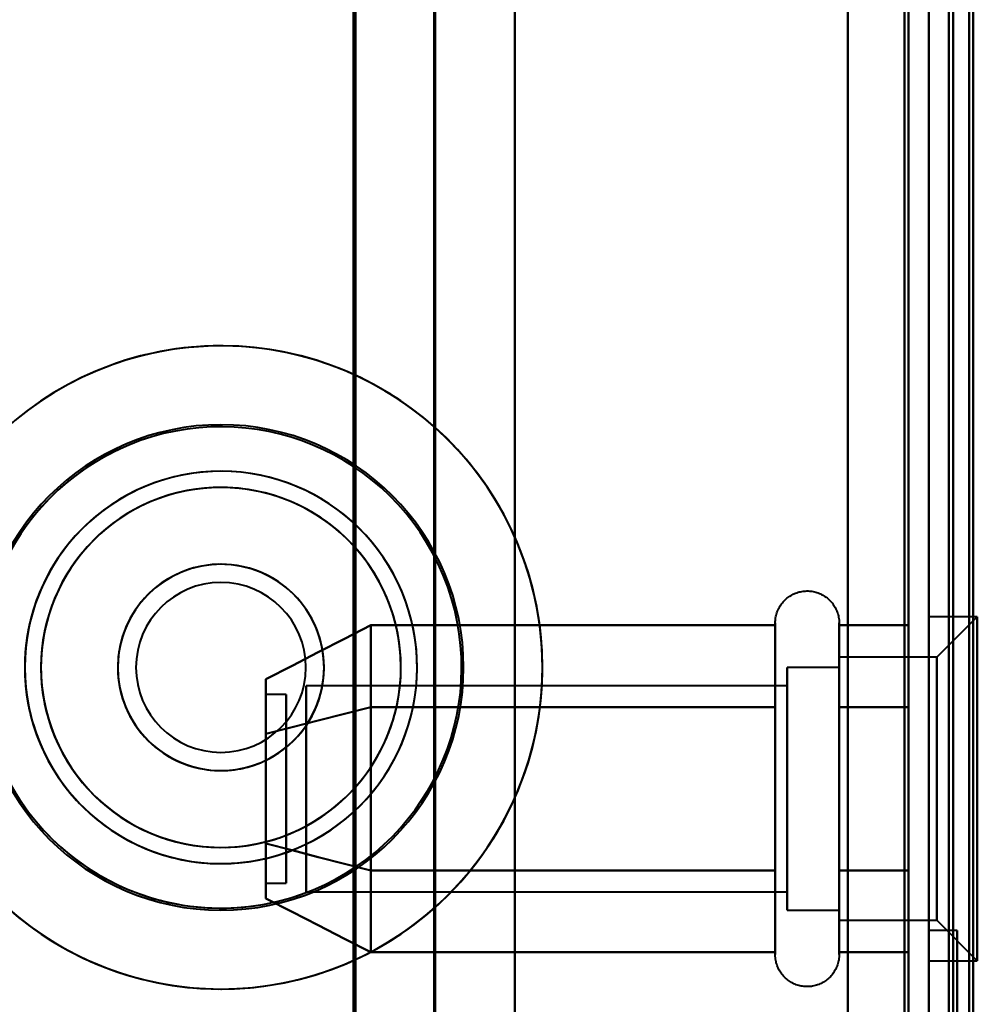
# Model space of a CAD drawing. Header units: millimetres. Extents: x -852 to 852, y -1321 to 592.
# Tile 44 of 111: x -677 to -654, y 192 to 216. Entities that reach past the tile are written whole.
import ezdxf

# ---------------------------------------------------------------- set-up
doc = ezdxf.new("R2010")
doc.units = ezdxf.units.MM
doc.layers.add('G-IMPT', color=8, linetype='Continuous', lineweight=40)

# ---------------------------------------------------------------- blocks, each defined once
blk = doc.blocks.new('NEXA 1500 CALQUES_dwg-769064-Niveau de réf_')
at = {"layer": 'G-IMPT'}
for p, q in [((-655, -383.95), (-655, 448.85)), ((-669.233, 432.95), (-669.233, -385.05)), ((-667.233, 432.95), (-667.233, -385.05)), ((-654.5, 413.85), (-654.5, -383.95)), ((-653.8, 233.7), (-655, 233.7)), ((-653.8, 233.7), (-655, 233.7)), ((-655, 227.325), (-655, 233.7)), ((-655, 227.325), (-655, 233.7)), ((-655, 233.7), (-655, 227.325)), ((-655, 233.7), (-655, 227.325)), ((-653.8, 233.7), (-654.8, 232.7)), ((-653.8, 233.7), (-654.8, 232.7)), ((-653.8, 227.325), (-653.8, 233.7)), ((-653.8, 233.7), (-653.8, 227.325)), ((-658.796, 227.4), (-658.796, 233.55)), ((-658.796, 227.4), (-658.796, 233.55)), ((-657.215, 233.55), (-657.215, 227.4)), ((-657.215, 233.55), (-657.215, 227.4)), ((-654.8, 232.7), (-657.215, 232.7)), ((-654.8, 232.7), (-657.215, 232.7)), ((-657.215, 226.635), (-657.215, 232.7)), ((-657.215, 226.635), (-657.215, 232.7)), ((-657.215, 232.7), (-657.215, 227.825)), ((-657.215, 232.7), (-657.215, 227.825)), ((-654.8, 227.825), (-654.8, 232.7)), ((-654.8, 227.825), (-654.8, 232.7)), ((-654.8, 232.7), (-654.8, 227.825)), ((-654.8, 232.7), (-654.8, 227.825)), ((-657.215, 232.45), (-658.5, 232.45)), ((-657.215, 232.45), (-658.5, 232.45)), ((-658.5, 227.95), (-658.5, 232.45)), ((-658.5, 227.95), (-658.5, 232.45)), ((-658.5, 232.45), (-658.5, 230.95)), ((-658.5, 232.45), (-658.5, 230.95)), ((-657.215, 226.852), (-657.215, 232.45)), ((-657.215, 226.852), (-657.215, 232.45)), ((-657.215, 232.45), (-657.215, 226.852)), ((-657.215, 232.45), (-657.215, 226.852)), ((-657.215, 226.2), (-657.215, 232.265)), ((-657.215, 226.2), (-657.215, 232.265)), ((-658.5, 231.998), (-670.389, 231.998)), ((-658.5, 231.998), (-670.389, 231.998)), ((-670.389, 228.176), (-670.389, 231.998)), ((-670.389, 228.176), (-670.389, 231.998)), ((-670.389, 231.998), (-670.389, 228.176)), ((-670.389, 231.998), (-670.389, 228.176)), ((-658.5, 232.048), (-658.5, 226.45)), ((-658.5, 232.048), (-658.5, 226.45)), ((-658.5, 228.176), (-658.5, 231.998)), ((-658.5, 228.176), (-658.5, 231.998)), ((-658.5, 231.998), (-658.5, 228.176)), ((-658.5, 231.998), (-658.5, 228.176)), ((-657.215, 226.45), (-657.215, 232.048)), ((-657.215, 226.45), (-657.215, 232.048)), ((-657.215, 232.048), (-657.215, 226.45)), ((-657.215, 232.048), (-657.215, 226.45)), ((-670.889, 231.78), (-671.389, 231.78)), ((-670.889, 231.78), (-671.389, 231.78)), ((-671.389, 231.78), (-671.389, 229.218)), ((-671.389, 231.78), (-671.389, 229.218)), ((-671.389, 229.218), (-671.389, 231.78)), ((-671.389, 229.218), (-671.389, 231.78)), ((-670.889, 231.78), (-670.889, 229.218)), ((-670.889, 231.78), (-670.889, 229.218)), ((-670.889, 229.218), (-670.889, 231.78)), ((-670.889, 229.218), (-670.889, 231.78)), ((-658.796, 225.899), (-658.796, 231.5)), ((-658.796, 225.899), (-658.796, 231.5)), ((-657.215, 231.5), (-657.215, 225.899)), ((-657.215, 231.5), (-657.215, 225.899)), ((-655, 225.2), (-655, 231.575)), ((-655, 225.2), (-655, 231.575)), ((-655, 231.575), (-655, 225.2)), ((-655, 231.575), (-655, 225.2)), ((-653.8, 225.2), (-653.8, 231.575)), ((-653.8, 231.575), (-653.8, 225.2)), ((-657.215, 231.075), (-657.215, 226.635)), ((-657.215, 231.075), (-657.215, 226.635)), ((-654.8, 226.2), (-654.8, 231.075)), ((-654.8, 226.2), (-654.8, 231.075)), ((-654.8, 231.075), (-654.8, 226.2)), ((-654.8, 231.075), (-654.8, 226.2)), ((-658.5, 226.45), (-658.5, 230.95)), ((-658.5, 226.45), (-658.5, 230.95)), ((-658.5, 230.95), (-658.5, 226.852)), ((-658.5, 230.95), (-658.5, 226.852)), ((-670.389, 226.902), (-670.389, 230.724)), ((-670.389, 226.902), (-670.389, 230.724)), ((-670.389, 230.724), (-670.389, 226.902)), ((-670.389, 230.724), (-670.389, 226.902)), ((-658.5, 226.902), (-658.5, 230.724)), ((-658.5, 226.902), (-658.5, 230.724)), ((-658.5, 230.724), (-658.5, 226.902)), ((-658.5, 230.724), (-658.5, 226.902)), ((-671.389, 229.682), (-671.389, 227.12)), ((-671.389, 229.682), (-671.389, 227.12)), ((-671.389, 227.12), (-671.389, 229.682)), ((-671.389, 227.12), (-671.389, 229.682)), ((-670.889, 229.682), (-670.889, 227.12)), ((-670.889, 229.682), (-670.889, 227.12)), ((-670.889, 227.12), (-670.889, 229.682)), ((-670.889, 227.12), (-670.889, 229.682)), ((-657.215, 227.825), (-657.215, 226.2)), ((-657.215, 227.825), (-657.215, 226.2)), ((-658.796, 225.35), (-658.796, 227.4)), ((-658.796, 225.35), (-658.796, 227.4)), ((-657.215, 227.4), (-657.215, 225.35)), ((-657.215, 227.4), (-657.215, 225.35)), ((-671.389, 227.12), (-670.889, 227.12)), ((-671.389, 227.12), (-670.889, 227.12)), ((-670.389, 226.902), (-658.5, 226.902)), ((-670.389, 226.902), (-658.5, 226.902)), ((-658.5, 226.45), (-657.215, 226.45)), ((-658.5, 226.45), (-657.215, 226.45)), ((-657.215, 226.2), (-654.8, 226.2)), ((-657.215, 226.2), (-654.8, 226.2)), ((-654.8, 226.2), (-653.8, 225.2)), ((-654.8, 226.2), (-653.8, 225.2)), ((-654.3, 225.95), (-655, 225.95)), ((-654.3, 225.95), (-655, 225.95)), ((-655, -161.05), (-655, 225.95)), ((-655, -161.05), (-655, 225.95)), ((-655, -161.05), (-655, 225.95)), ((-655, -161.05), (-655, 225.95)), ((-655, 225.95), (-655, -161.05)), ((-655, 225.95), (-655, -161.05)), ((-655, 225.95), (-655, -161.05)), ((-655, 225.95), (-655, -161.05)), ((-654.3, -161.05), (-654.3, 225.95)), ((-654.3, -161.05), (-654.3, 225.95)), ((-654.3, -161.05), (-654.3, 225.95)), ((-654.3, -161.05), (-654.3, 225.95)), ((-654.3, 225.95), (-654.3, -161.05)), ((-654.3, 225.95), (-654.3, -161.05)), ((-654.3, 225.95), (-654.3, -161.05)), ((-654.3, 225.95), (-654.3, -161.05)), ((-655, 225.2), (-653.8, 225.2)), ((-655, 225.2), (-653.8, 225.2))]:
    blk.add_line(p, q, dxfattribs=at)
at = {"layer": 'G-IMPT', "flags": 128}
for points in [[(-657, -383.95), (-657, -175.75), (-657, 32.45), (-657, 240.65), (-657, 448.85)], [(-657, -383.95), (-657, -175.75), (-657, 32.45), (-657, 240.65), (-657, 448.85)], [(-657, 448.85), (-657, 240.65), (-657, 32.45), (-657, -175.75), (-657, -383.95)], [(-657, 448.85), (-657, 240.65), (-657, 32.45), (-657, -175.75), (-657, -383.95)], [(-657, -383.95), (-657, -175.75), (-657, 32.45), (-657, 240.65), (-657, 448.85)], [(-657, 448.85), (-657, 240.65), (-657, 32.45), (-657, -175.75), (-657, -383.95)], [(-655.6, 448.85), (-655.6, 240.65), (-655.6, 32.45), (-655.6, -175.75), (-655.6, -383.95)], [(-655.6, -383.95), (-655.6, -175.75), (-655.6, 32.45), (-655.6, 240.65), (-655.6, 448.85)], [(-655.6, -383.95), (-655.6, -175.75), (-655.6, 32.45), (-655.6, 240.65), (-655.6, 448.85)], [(-655.6, 448.85), (-655.6, 240.65), (-655.6, 32.45), (-655.6, -175.75), (-655.6, -383.95)], [(-655.6, -383.95), (-655.6, -175.75), (-655.6, 32.45), (-655.6, 240.65), (-655.6, 448.85)], [(-655.6, 448.85), (-655.6, 240.65), (-655.6, 32.45), (-655.6, -175.75), (-655.6, -383.95)], [(-655.5, 448.85), (-655.5, 240.65), (-655.5, 32.45), (-655.5, -175.75), (-655.5, -383.95)], [(-655.5, -383.95), (-655.5, -175.75), (-655.5, 32.45), (-655.5, 240.65), (-655.5, 448.85)], [(-669.172, -385.05), (-669.172, -180.55), (-669.172, 23.95), (-669.172, 228.45), (-669.172, 432.95)], [(-669.172, 432.95), (-669.172, 228.45), (-669.172, 23.95), (-669.172, -180.55), (-669.172, -385.05)], [(-667.203, -385.05), (-667.203, -180.55), (-667.203, 23.95), (-667.203, 228.45), (-667.203, 432.95)], [(-667.203, 432.95), (-667.203, 228.45), (-667.203, 23.95), (-667.203, -180.55), (-667.203, -385.05)], [(-665.233, 432.95), (-665.233, 228.45), (-665.233, 23.95), (-665.233, -180.55), (-665.233, -385.05)], [(-665.233, 432.95), (-665.233, 228.6), (-665.233, 24.25), (-665.233, -180.1), (-665.233, -384.45)], [(-665.233, -385.05), (-665.233, -180.55), (-665.233, 23.95), (-665.233, 228.45), (-665.233, 432.95)], [(-665.233, -384.45), (-665.233, -180.1), (-665.233, 24.25), (-665.233, 228.6), (-665.233, 432.95)], [(-657, -384.45), (-657, -180.1), (-657, 24.25), (-657, 228.6), (-657, 432.95)], [(-657, 432.95), (-657, 228.6), (-657, 24.25), (-657, -180.1), (-657, -384.45)], [(-655, -383.95), (-655, -183.725), (-655, 16.5), (-655, 216.725), (-655, 416.95)], [(-655, 416.95), (-655, 216.725), (-655, 16.5), (-655, -183.725), (-655, -383.95)], [(-655, 414.35), (-655, 214.775), (-655, 15.2), (-655, -184.375), (-655, -383.95)], [(-655, 414.35), (-655, 214.775), (-655, 15.2), (-655, -184.375), (-655, -383.95)], [(-655, -383.95), (-655, -184.375), (-655, 15.2), (-655, 214.775), (-655, 414.35)], [(-655, -383.95), (-655, -184.375), (-655, 15.2), (-655, 214.775), (-655, 414.35)], [(-655, 414.35), (-655, 214.65), (-655, 14.95), (-655, -184.75), (-655, -384.45)], [(-655, -384.45), (-655, -184.75), (-655, 14.95), (-655, 214.65), (-655, 414.35)], [(-654.5, -384.45), (-654.5, -184.75), (-654.5, 14.95), (-654.5, 214.65), (-654.5, 414.35)], [(-654.4, 414.35), (-654.4, 214.65), (-654.4, 14.95), (-654.4, -184.75), (-654.4, -384.45)], [(-654.4, 414.35), (-654.4, 214.65), (-654.4, 14.95), (-654.4, -184.75), (-654.4, -384.45)], [(-654.4, -384.45), (-654.4, -184.75), (-654.4, 14.95), (-654.4, 214.65), (-654.4, 414.35)], [(-654.5, -383.95), (-654.5, -184.5), (-654.5, 14.95), (-654.5, 214.4), (-654.5, 413.85)], [(-654.5, 413.85), (-654.5, 214.4), (-654.5, 14.95), (-654.5, -184.5), (-654.5, -383.95)], [(-654.5, -383.95), (-654.5, -184.5), (-654.5, 14.95), (-654.5, 214.4), (-654.5, 413.85)], [(-654.5, 413.85), (-654.5, 214.4), (-654.5, 14.95), (-654.5, -184.5), (-654.5, -383.95)], [(-654.5, -383.95), (-654.5, -184.5), (-654.5, 14.95), (-654.5, 214.4), (-654.5, 413.85)], [(-654.5, 413.85), (-654.5, 214.4), (-654.5, 14.95), (-654.5, -184.5), (-654.5, -383.95)], [(-654, 413.95), (-654, 214.45), (-654, 14.95), (-654, -184.55), (-654, -384.05)], [(-654, -384.05), (-654, -184.55), (-654, 14.95), (-654, 214.45), (-654, 413.95)], [(-654, -383.95), (-654, -184.5), (-654, 14.95), (-654, 214.4), (-654, 413.85)], [(-654, 413.85), (-654, 214.4), (-654, 14.95), (-654, -184.5), (-654, -383.95)], [(-653.9, -383.95), (-653.9, -184.5), (-653.9, 14.95), (-653.9, 214.4), (-653.9, 413.85)], [(-653.9, 413.85), (-653.9, 214.4), (-653.9, 14.95), (-653.9, -184.5), (-653.9, -383.95)], [(-658.796, 233.55), (-658.795, 233.582), (-658.793, 233.613), (-658.79, 233.645), (-658.786, 233.676), (-658.78, 233.707), (-658.773, 233.738), (-658.765, 233.768), (-658.756, 233.799), (-658.745, 233.828), (-658.733, 233.858), (-658.72, 233.887), (-658.706, 233.915), (-658.691, 233.943), (-658.675, 233.97), (-658.658, 233.996), (-658.639, 234.022), (-658.62, 234.047), (-658.6, 234.071), (-658.578, 234.095), (-658.556, 234.117), (-658.533, 234.139), (-658.509, 234.159), (-658.484, 234.179), (-658.459, 234.198), (-658.432, 234.215), (-658.405, 234.232), (-658.378, 234.247), (-658.35, 234.261), (-658.321, 234.275), (-658.292, 234.287), (-658.262, 234.298), (-658.232, 234.307), (-658.201, 234.316), (-658.171, 234.323), (-658.14, 234.329), (-658.108, 234.334), (-658.077, 234.337), (-658.045, 234.339), (-658.014, 234.34), (-657.982, 234.34), (-657.951, 234.339), (-657.919, 234.336), (-657.888, 234.332), (-657.857, 234.326), (-657.826, 234.32), (-657.795, 234.312), (-657.765, 234.303), (-657.735, 234.293), (-657.705, 234.281), (-657.676, 234.269), (-657.648, 234.255), (-657.62, 234.24), (-657.593, 234.224), (-657.566, 234.207), (-657.54, 234.189), (-657.515, 234.17), (-657.491, 234.15), (-657.467, 234.129), (-657.444, 234.107), (-657.422, 234.084), (-657.402, 234.06), (-657.382, 234.036), (-657.363, 234.01), (-657.345, 233.984), (-657.328, 233.957), (-657.312, 233.93), (-657.298, 233.902), (-657.284, 233.873), (-657.272, 233.844), (-657.261, 233.815), (-657.251, 233.785), (-657.242, 233.754), (-657.234, 233.724), (-657.228, 233.693), (-657.223, 233.662), (-657.219, 233.63), (-657.216, 233.599), (-657.215, 233.567), (-657.215, 233.55)], [(-658.796, 233.55), (-658.795, 233.582), (-658.793, 233.613), (-658.79, 233.645), (-658.786, 233.676), (-658.78, 233.707), (-658.773, 233.738), (-658.765, 233.768), (-658.756, 233.799), (-658.745, 233.828), (-658.733, 233.858), (-658.72, 233.887), (-658.706, 233.915), (-658.691, 233.943), (-658.675, 233.97), (-658.658, 233.996), (-658.639, 234.022), (-658.62, 234.047), (-658.6, 234.071), (-658.578, 234.095), (-658.556, 234.117), (-658.533, 234.139), (-658.509, 234.159), (-658.484, 234.179), (-658.459, 234.198), (-658.432, 234.215), (-658.405, 234.232), (-658.378, 234.247), (-658.35, 234.261), (-658.321, 234.275), (-658.292, 234.287), (-658.262, 234.298), (-658.232, 234.307), (-658.201, 234.316), (-658.171, 234.323), (-658.14, 234.329), (-658.108, 234.334), (-658.077, 234.337), (-658.045, 234.339), (-658.014, 234.34), (-657.982, 234.34), (-657.951, 234.339), (-657.919, 234.336), (-657.888, 234.332), (-657.857, 234.326), (-657.826, 234.32), (-657.795, 234.312), (-657.765, 234.303), (-657.735, 234.293), (-657.705, 234.281), (-657.676, 234.269), (-657.648, 234.255), (-657.62, 234.24), (-657.593, 234.224), (-657.566, 234.207), (-657.54, 234.189), (-657.515, 234.17), (-657.491, 234.15), (-657.467, 234.129), (-657.444, 234.107), (-657.422, 234.084), (-657.402, 234.06), (-657.382, 234.036), (-657.363, 234.01), (-657.345, 233.984), (-657.328, 233.957), (-657.312, 233.93), (-657.298, 233.902), (-657.284, 233.873), (-657.272, 233.844), (-657.261, 233.815), (-657.251, 233.785), (-657.242, 233.754), (-657.234, 233.724), (-657.228, 233.693), (-657.223, 233.662), (-657.219, 233.63), (-657.216, 233.599), (-657.215, 233.567), (-657.215, 233.55)], [(-671.389, 232.159), (-670.741, 232.492), (-670.092, 232.825), (-669.444, 233.158), (-668.796, 233.491)], [(-668.796, 233.491), (-669.444, 233.158), (-670.092, 232.825), (-670.741, 232.492), (-671.389, 232.159)], [(-671.389, 232.159), (-670.741, 232.492), (-670.092, 232.825), (-669.444, 233.158), (-668.796, 233.491)], [(-668.796, 233.491), (-669.444, 233.158), (-670.092, 232.825), (-670.741, 232.492), (-671.389, 232.159)], [(-668.796, 233.491), (-668.796, 232.986), (-668.796, 232.481), (-668.796, 231.976), (-668.796, 231.471)], [(-668.796, 231.471), (-668.796, 231.976), (-668.796, 232.481), (-668.796, 232.986), (-668.796, 233.491)], [(-668.796, 233.491), (-668.796, 232.986), (-668.796, 232.481), (-668.796, 231.976), (-668.796, 231.471)], [(-668.796, 231.471), (-668.796, 231.976), (-668.796, 232.481), (-668.796, 232.986), (-668.796, 233.491)], [(-668.796, 231.471), (-668.796, 231.976), (-668.796, 232.481), (-668.796, 232.986), (-668.796, 233.491)], [(-668.796, 233.491), (-666.296, 233.491), (-663.796, 233.491), (-661.296, 233.491), (-658.796, 233.491)], [(-668.796, 233.491), (-668.796, 232.986), (-668.796, 232.481), (-668.796, 231.976), (-668.796, 231.471)], [(-658.796, 233.491), (-661.296, 233.491), (-663.796, 233.491), (-666.296, 233.491), (-668.796, 233.491)], [(-668.796, 231.471), (-668.796, 231.976), (-668.796, 232.481), (-668.796, 232.986), (-668.796, 233.491)], [(-668.796, 233.491), (-666.296, 233.491), (-663.796, 233.491), (-661.296, 233.491), (-658.796, 233.491)], [(-668.796, 233.491), (-668.796, 232.986), (-668.796, 232.481), (-668.796, 231.976), (-668.796, 231.471)], [(-658.796, 233.491), (-661.296, 233.491), (-663.796, 233.491), (-666.296, 233.491), (-668.796, 233.491)], [(-658.796, 233.55), (-658.796, 233.547), (-658.796, 233.537), (-658.796, 233.521), (-658.796, 233.498), (-658.796, 233.468), (-658.796, 233.432), (-658.796, 233.39), (-658.796, 233.342), (-658.796, 233.287), (-658.796, 233.226), (-658.796, 233.159), (-658.796, 233.087), (-658.796, 233.008), (-658.796, 232.924), (-658.796, 232.834), (-658.796, 232.739), (-658.796, 232.638), (-658.796, 232.532), (-658.796, 232.422), (-658.796, 232.306), (-658.796, 232.187), (-658.796, 232.062), (-658.796, 231.934), (-658.796, 231.801), (-658.796, 231.665), (-658.796, 231.526), (-658.796, 231.382), (-658.796, 231.236), (-658.796, 231.087), (-658.796, 230.936), (-658.796, 230.782), (-658.796, 230.626), (-658.796, 230.468), (-658.796, 230.308), (-658.796, 230.147), (-658.796, 229.985), (-658.796, 229.822), (-658.796, 229.658), (-658.796, 229.494), (-658.796, 229.33), (-658.796, 229.166), (-658.796, 229.003), (-658.796, 228.841), (-658.796, 228.679), (-658.796, 228.518), (-658.796, 228.36), (-658.796, 228.202), (-658.796, 228.047), (-658.796, 227.894), (-658.796, 227.744), (-658.796, 227.596), (-658.796, 227.451), (-658.796, 227.4)], [(-658.796, 231.5), (-658.796, 231.64), (-658.796, 231.777), (-658.796, 231.91), (-658.796, 232.04), (-658.796, 232.165), (-658.796, 232.285), (-658.796, 232.401), (-658.796, 232.513), (-658.796, 232.619), (-658.796, 232.721), (-658.796, 232.817), (-658.796, 232.908), (-658.796, 232.993), (-658.796, 233.073), (-658.796, 233.147), (-658.796, 233.215), (-658.796, 233.277), (-658.796, 233.332), (-658.796, 233.382), (-658.796, 233.425), (-658.796, 233.462), (-658.796, 233.493), (-658.796, 233.517), (-658.796, 233.534), (-658.796, 233.545), (-658.796, 233.55)], [(-658.796, 233.55), (-658.796, 233.547), (-658.796, 233.537), (-658.796, 233.521), (-658.796, 233.498), (-658.796, 233.468), (-658.796, 233.432), (-658.796, 233.39), (-658.796, 233.342), (-658.796, 233.287), (-658.796, 233.226), (-658.796, 233.159), (-658.796, 233.087), (-658.796, 233.008), (-658.796, 232.924), (-658.796, 232.834), (-658.796, 232.739), (-658.796, 232.638), (-658.796, 232.532), (-658.796, 232.422), (-658.796, 232.306), (-658.796, 232.187), (-658.796, 232.062), (-658.796, 231.934), (-658.796, 231.801), (-658.796, 231.665), (-658.796, 231.526), (-658.796, 231.382), (-658.796, 231.236), (-658.796, 231.087), (-658.796, 230.936), (-658.796, 230.782), (-658.796, 230.626), (-658.796, 230.468), (-658.796, 230.308), (-658.796, 230.147), (-658.796, 229.985), (-658.796, 229.822), (-658.796, 229.658), (-658.796, 229.494), (-658.796, 229.33), (-658.796, 229.166), (-658.796, 229.003), (-658.796, 228.841), (-658.796, 228.679), (-658.796, 228.518), (-658.796, 228.36), (-658.796, 228.202), (-658.796, 228.047), (-658.796, 227.894), (-658.796, 227.744), (-658.796, 227.596), (-658.796, 227.451), (-658.796, 227.4)], [(-658.796, 231.5), (-658.796, 231.64), (-658.796, 231.777), (-658.796, 231.91), (-658.796, 232.04), (-658.796, 232.165), (-658.796, 232.285), (-658.796, 232.401), (-658.796, 232.513), (-658.796, 232.619), (-658.796, 232.721), (-658.796, 232.817), (-658.796, 232.908), (-658.796, 232.993), (-658.796, 233.073), (-658.796, 233.147), (-658.796, 233.215), (-658.796, 233.277), (-658.796, 233.332), (-658.796, 233.382), (-658.796, 233.425), (-658.796, 233.462), (-658.796, 233.493), (-658.796, 233.517), (-658.796, 233.534), (-658.796, 233.545), (-658.796, 233.55)], [(-658.796, 233.491), (-658.796, 232.986), (-658.796, 232.481), (-658.796, 231.976), (-658.796, 231.471)], [(-658.796, 231.471), (-658.796, 231.976), (-658.796, 232.481), (-658.796, 232.986), (-658.796, 233.491)], [(-658.796, 233.491), (-658.796, 232.986), (-658.796, 232.481), (-658.796, 231.976), (-658.796, 231.471)], [(-658.796, 231.471), (-658.796, 231.976), (-658.796, 232.481), (-658.796, 232.986), (-658.796, 233.491)], [(-657.215, 233.55), (-657.215, 233.547), (-657.215, 233.537), (-657.215, 233.521), (-657.215, 233.498), (-657.215, 233.468), (-657.215, 233.432), (-657.215, 233.39), (-657.215, 233.342), (-657.215, 233.287), (-657.215, 233.226), (-657.215, 233.159), (-657.215, 233.087), (-657.215, 233.008), (-657.215, 232.924), (-657.215, 232.834), (-657.215, 232.739), (-657.215, 232.638), (-657.215, 232.532), (-657.215, 232.422), (-657.215, 232.306), (-657.215, 232.187), (-657.215, 232.062), (-657.215, 231.934), (-657.215, 231.801), (-657.215, 231.665), (-657.215, 231.526), (-657.215, 231.5)], [(-657.215, 227.4), (-657.215, 227.544), (-657.215, 227.69), (-657.215, 227.84), (-657.215, 227.992), (-657.215, 228.146), (-657.215, 228.303), (-657.215, 228.461), (-657.215, 228.621), (-657.215, 228.782), (-657.215, 228.945), (-657.215, 229.108), (-657.215, 229.271), (-657.215, 229.435), (-657.215, 229.599), (-657.215, 229.763), (-657.215, 229.926), (-657.215, 230.089), (-657.215, 230.25), (-657.215, 230.41), (-657.215, 230.569), (-657.215, 230.726), (-657.215, 230.881), (-657.215, 231.033), (-657.215, 231.183), (-657.215, 231.33), (-657.215, 231.474), (-657.215, 231.615), (-657.215, 231.753), (-657.215, 231.887), (-657.215, 232.017), (-657.215, 232.142), (-657.215, 232.264), (-657.215, 232.381), (-657.215, 232.493), (-657.215, 232.601), (-657.215, 232.703), (-657.215, 232.8), (-657.215, 232.892), (-657.215, 232.978), (-657.215, 233.059), (-657.215, 233.134), (-657.215, 233.203), (-657.215, 233.266), (-657.215, 233.323), (-657.215, 233.374), (-657.215, 233.418), (-657.215, 233.456), (-657.215, 233.488), (-657.215, 233.513), (-657.215, 233.532), (-657.215, 233.544), (-657.215, 233.55), (-657.215, 233.55)], [(-657.215, 233.55), (-657.215, 233.547), (-657.215, 233.537), (-657.215, 233.521), (-657.215, 233.498), (-657.215, 233.468), (-657.215, 233.432), (-657.215, 233.39), (-657.215, 233.342), (-657.215, 233.287), (-657.215, 233.226), (-657.215, 233.159), (-657.215, 233.087), (-657.215, 233.008), (-657.215, 232.924), (-657.215, 232.834), (-657.215, 232.739), (-657.215, 232.638), (-657.215, 232.532), (-657.215, 232.422), (-657.215, 232.306), (-657.215, 232.187), (-657.215, 232.062), (-657.215, 231.934), (-657.215, 231.801), (-657.215, 231.665), (-657.215, 231.526), (-657.215, 231.5)], [(-657.215, 227.4), (-657.215, 227.544), (-657.215, 227.69), (-657.215, 227.84), (-657.215, 227.992), (-657.215, 228.146), (-657.215, 228.303), (-657.215, 228.461), (-657.215, 228.621), (-657.215, 228.782), (-657.215, 228.945), (-657.215, 229.108), (-657.215, 229.271), (-657.215, 229.435), (-657.215, 229.599), (-657.215, 229.763), (-657.215, 229.926), (-657.215, 230.089), (-657.215, 230.25), (-657.215, 230.41), (-657.215, 230.569), (-657.215, 230.726), (-657.215, 230.881), (-657.215, 231.033), (-657.215, 231.183), (-657.215, 231.33), (-657.215, 231.474), (-657.215, 231.615), (-657.215, 231.753), (-657.215, 231.887), (-657.215, 232.017), (-657.215, 232.142), (-657.215, 232.264), (-657.215, 232.381), (-657.215, 232.493), (-657.215, 232.601), (-657.215, 232.703), (-657.215, 232.8), (-657.215, 232.892), (-657.215, 232.978), (-657.215, 233.059), (-657.215, 233.134), (-657.215, 233.203), (-657.215, 233.266), (-657.215, 233.323), (-657.215, 233.374), (-657.215, 233.418), (-657.215, 233.456), (-657.215, 233.488), (-657.215, 233.513), (-657.215, 233.532), (-657.215, 233.544), (-657.215, 233.55), (-657.215, 233.55)], [(-655.5, 233.491), (-655.929, 233.491), (-656.357, 233.491), (-656.786, 233.491), (-657.215, 233.491)], [(-657.215, 233.491), (-657.215, 232.986), (-657.215, 232.481), (-657.215, 231.976), (-657.215, 231.471)], [(-657.215, 233.491), (-656.786, 233.491), (-656.357, 233.491), (-655.929, 233.491), (-655.5, 233.491)], [(-657.215, 231.471), (-657.215, 231.976), (-657.215, 232.481), (-657.215, 232.986), (-657.215, 233.491)], [(-655.5, 233.491), (-655.929, 233.491), (-656.357, 233.491), (-656.786, 233.491), (-657.215, 233.491)], [(-657.215, 233.491), (-657.215, 232.986), (-657.215, 232.481), (-657.215, 231.976), (-657.215, 231.471)], [(-657.215, 233.491), (-656.786, 233.491), (-656.357, 233.491), (-655.929, 233.491), (-655.5, 233.491)], [(-657.215, 231.471), (-657.215, 231.976), (-657.215, 232.481), (-657.215, 232.986), (-657.215, 233.491)], [(-655.5, 231.471), (-655.5, 231.976), (-655.5, 232.481), (-655.5, 232.986), (-655.5, 233.491)], [(-655.5, 233.491), (-655.5, 232.986), (-655.5, 232.481), (-655.5, 231.976), (-655.5, 231.471)], [(-655.5, 231.471), (-655.5, 231.976), (-655.5, 232.481), (-655.5, 232.986), (-655.5, 233.491)], [(-655.5, 233.491), (-655.5, 232.986), (-655.5, 232.481), (-655.5, 231.976), (-655.5, 231.471)], [(-655.5, 231.471), (-655.5, 231.976), (-655.5, 232.481), (-655.5, 232.986), (-655.5, 233.491)], [(-655.5, 233.491), (-655.5, 232.986), (-655.5, 232.481), (-655.5, 231.976), (-655.5, 231.471)], [(-655.5, 231.471), (-655.5, 231.976), (-655.5, 232.481), (-655.5, 232.986), (-655.5, 233.491)], [(-655.5, 233.491), (-655.5, 232.986), (-655.5, 232.481), (-655.5, 231.976), (-655.5, 231.471)], [(-658.796, 225.35), (-658.796, 225.353), (-658.796, 225.363), (-658.796, 225.379), (-658.796, 225.402), (-658.796, 225.432), (-658.796, 225.468), (-658.796, 225.51), (-658.796, 225.558), (-658.796, 225.613), (-658.796, 225.674), (-658.796, 225.741), (-658.796, 225.813), (-658.796, 225.892), (-658.796, 225.976), (-658.796, 226.066), (-658.796, 226.161), (-658.796, 226.262), (-658.796, 226.368), (-658.796, 226.478), (-658.796, 226.594), (-658.796, 226.713), (-658.796, 226.838), (-658.796, 226.966), (-658.796, 227.099), (-658.796, 227.235), (-658.796, 227.374), (-658.796, 227.518), (-658.796, 227.664), (-658.796, 227.813), (-658.796, 227.964), (-658.796, 228.118), (-658.796, 228.274), (-658.796, 228.432), (-658.796, 228.592), (-658.796, 228.753), (-658.796, 228.915), (-658.796, 229.078), (-658.796, 229.242), (-658.796, 229.406), (-658.796, 229.57), (-658.796, 229.734), (-658.796, 229.897), (-658.796, 230.059), (-658.796, 230.221), (-658.796, 230.382), (-658.796, 230.54), (-658.796, 230.698), (-658.796, 230.853), (-658.796, 231.006), (-658.796, 231.156), (-658.796, 231.304), (-658.796, 231.449), (-658.796, 231.5)], [(-658.796, 225.35), (-658.796, 225.353), (-658.796, 225.363), (-658.796, 225.379), (-658.796, 225.402), (-658.796, 225.432), (-658.796, 225.468), (-658.796, 225.51), (-658.796, 225.558), (-658.796, 225.613), (-658.796, 225.674), (-658.796, 225.741), (-658.796, 225.813), (-658.796, 225.892), (-658.796, 225.976), (-658.796, 226.066), (-658.796, 226.161), (-658.796, 226.262), (-658.796, 226.368), (-658.796, 226.478), (-658.796, 226.594), (-658.796, 226.713), (-658.796, 226.838), (-658.796, 226.966), (-658.796, 227.099), (-658.796, 227.235), (-658.796, 227.374), (-658.796, 227.518), (-658.796, 227.664), (-658.796, 227.813), (-658.796, 227.964), (-658.796, 228.118), (-658.796, 228.274), (-658.796, 228.432), (-658.796, 228.592), (-658.796, 228.753), (-658.796, 228.915), (-658.796, 229.078), (-658.796, 229.242), (-658.796, 229.406), (-658.796, 229.57), (-658.796, 229.734), (-658.796, 229.897), (-658.796, 230.059), (-658.796, 230.221), (-658.796, 230.382), (-658.796, 230.54), (-658.796, 230.698), (-658.796, 230.853), (-658.796, 231.006), (-658.796, 231.156), (-658.796, 231.304), (-658.796, 231.449), (-658.796, 231.5)], [(-657.215, 231.5), (-657.215, 231.356), (-657.215, 231.21), (-657.215, 231.06), (-657.215, 230.908), (-657.215, 230.754), (-657.215, 230.597), (-657.215, 230.439), (-657.215, 230.279), (-657.215, 230.118), (-657.215, 229.955), (-657.215, 229.792), (-657.215, 229.629), (-657.215, 229.465), (-657.215, 229.301), (-657.215, 229.137), (-657.215, 228.974), (-657.215, 228.811), (-657.215, 228.65), (-657.215, 228.49), (-657.215, 228.331), (-657.215, 228.174), (-657.215, 228.019), (-657.215, 227.867), (-657.215, 227.717), (-657.215, 227.57), (-657.215, 227.426), (-657.215, 227.285), (-657.215, 227.147), (-657.215, 227.013), (-657.215, 226.883), (-657.215, 226.758), (-657.215, 226.636), (-657.215, 226.519), (-657.215, 226.407), (-657.215, 226.299), (-657.215, 226.197), (-657.215, 226.1), (-657.215, 226.008), (-657.215, 225.922), (-657.215, 225.841), (-657.215, 225.766), (-657.215, 225.697), (-657.215, 225.634), (-657.215, 225.577), (-657.215, 225.526), (-657.215, 225.482), (-657.215, 225.444), (-657.215, 225.412), (-657.215, 225.387), (-657.215, 225.368), (-657.215, 225.356), (-657.215, 225.35), (-657.215, 225.35)], [(-657.215, 231.5), (-657.215, 231.356), (-657.215, 231.21), (-657.215, 231.06), (-657.215, 230.908), (-657.215, 230.754), (-657.215, 230.597), (-657.215, 230.439), (-657.215, 230.279), (-657.215, 230.118), (-657.215, 229.955), (-657.215, 229.792), (-657.215, 229.629), (-657.215, 229.465), (-657.215, 229.301), (-657.215, 229.137), (-657.215, 228.974), (-657.215, 228.811), (-657.215, 228.65), (-657.215, 228.49), (-657.215, 228.331), (-657.215, 228.174), (-657.215, 228.019), (-657.215, 227.867), (-657.215, 227.717), (-657.215, 227.57), (-657.215, 227.426), (-657.215, 227.285), (-657.215, 227.147), (-657.215, 227.013), (-657.215, 226.883), (-657.215, 226.758), (-657.215, 226.636), (-657.215, 226.519), (-657.215, 226.407), (-657.215, 226.299), (-657.215, 226.197), (-657.215, 226.1), (-657.215, 226.008), (-657.215, 225.922), (-657.215, 225.841), (-657.215, 225.766), (-657.215, 225.697), (-657.215, 225.634), (-657.215, 225.577), (-657.215, 225.526), (-657.215, 225.482), (-657.215, 225.444), (-657.215, 225.412), (-657.215, 225.387), (-657.215, 225.368), (-657.215, 225.356), (-657.215, 225.35), (-657.215, 225.35)], [(-668.796, 231.471), (-669.444, 231.304), (-670.092, 231.138), (-670.741, 230.971), (-671.389, 230.805)], [(-671.389, 230.805), (-670.741, 230.971), (-670.092, 231.138), (-669.444, 231.304), (-668.796, 231.471)], [(-668.796, 231.471), (-669.444, 231.304), (-670.092, 231.138), (-670.741, 230.971), (-671.389, 230.805)], [(-671.389, 230.805), (-670.741, 230.971), (-670.092, 231.138), (-669.444, 231.304), (-668.796, 231.471)], [(-668.796, 231.471), (-669.444, 231.304), (-670.092, 231.138), (-670.741, 230.971), (-671.389, 230.805)], [(-671.389, 230.805), (-670.741, 230.971), (-670.092, 231.138), (-669.444, 231.304), (-668.796, 231.471)], [(-668.796, 231.471), (-669.444, 231.304), (-670.092, 231.138), (-670.741, 230.971), (-671.389, 230.805)], [(-671.389, 230.805), (-670.741, 230.971), (-670.092, 231.138), (-669.444, 231.304), (-668.796, 231.471)], [(-668.796, 231.471), (-668.796, 230.46), (-668.796, 229.45), (-668.796, 228.44), (-668.796, 227.429)], [(-668.796, 227.429), (-668.796, 228.44), (-668.796, 229.45), (-668.796, 230.46), (-668.796, 231.471)], [(-668.796, 231.471), (-668.796, 230.46), (-668.796, 229.45), (-668.796, 228.44), (-668.796, 227.429)], [(-668.796, 227.429), (-668.796, 228.44), (-668.796, 229.45), (-668.796, 230.46), (-668.796, 231.471)], [(-658.796, 231.471), (-661.296, 231.471), (-663.796, 231.471), (-666.296, 231.471), (-668.796, 231.471)], [(-668.796, 227.429), (-668.796, 228.44), (-668.796, 229.45), (-668.796, 230.46), (-668.796, 231.471)], [(-668.796, 231.471), (-666.296, 231.471), (-663.796, 231.471), (-661.296, 231.471), (-658.796, 231.471)], [(-668.796, 231.471), (-668.796, 230.46), (-668.796, 229.45), (-668.796, 228.44), (-668.796, 227.429)], [(-658.796, 231.471), (-661.296, 231.471), (-663.796, 231.471), (-666.296, 231.471), (-668.796, 231.471)], [(-668.796, 231.471), (-666.296, 231.471), (-663.796, 231.471), (-661.296, 231.471), (-658.796, 231.471)], [(-658.796, 231.471), (-661.296, 231.471), (-663.796, 231.471), (-666.296, 231.471), (-668.796, 231.471)], [(-668.796, 227.429), (-668.796, 228.44), (-668.796, 229.45), (-668.796, 230.46), (-668.796, 231.471)], [(-668.796, 231.471), (-666.296, 231.471), (-663.796, 231.471), (-661.296, 231.471), (-658.796, 231.471)], [(-668.796, 231.471), (-668.796, 230.46), (-668.796, 229.45), (-668.796, 228.44), (-668.796, 227.429)], [(-658.796, 231.471), (-661.296, 231.471), (-663.796, 231.471), (-666.296, 231.471), (-668.796, 231.471)], [(-668.796, 231.471), (-666.296, 231.471), (-663.796, 231.471), (-661.296, 231.471), (-658.796, 231.471)], [(-658.796, 231.471), (-658.796, 230.46), (-658.796, 229.45), (-658.796, 228.44), (-658.796, 227.429)], [(-658.796, 227.429), (-658.796, 228.44), (-658.796, 229.45), (-658.796, 230.46), (-658.796, 231.471)], [(-658.796, 231.471), (-658.796, 230.46), (-658.796, 229.45), (-658.796, 228.44), (-658.796, 227.429)], [(-658.796, 227.429), (-658.796, 228.44), (-658.796, 229.45), (-658.796, 230.46), (-658.796, 231.471)], [(-655.5, 231.471), (-655.929, 231.471), (-656.357, 231.471), (-656.786, 231.471), (-657.215, 231.471)], [(-657.215, 231.471), (-657.215, 230.46), (-657.215, 229.45), (-657.215, 228.44), (-657.215, 227.429)], [(-657.215, 231.471), (-656.786, 231.471), (-656.357, 231.471), (-655.929, 231.471), (-655.5, 231.471)], [(-655.5, 231.471), (-655.929, 231.471), (-656.357, 231.471), (-656.786, 231.471), (-657.215, 231.471)], [(-657.215, 231.471), (-656.786, 231.471), (-656.357, 231.471), (-655.929, 231.471), (-655.5, 231.471)], [(-657.215, 227.429), (-657.215, 228.44), (-657.215, 229.45), (-657.215, 230.46), (-657.215, 231.471)], [(-655.5, 231.471), (-655.929, 231.471), (-656.357, 231.471), (-656.786, 231.471), (-657.215, 231.471)], [(-657.215, 231.471), (-657.215, 230.46), (-657.215, 229.45), (-657.215, 228.44), (-657.215, 227.429)], [(-657.215, 231.471), (-656.786, 231.471), (-656.357, 231.471), (-655.929, 231.471), (-655.5, 231.471)], [(-655.5, 231.471), (-655.929, 231.471), (-656.357, 231.471), (-656.786, 231.471), (-657.215, 231.471)], [(-657.215, 231.471), (-656.786, 231.471), (-656.357, 231.471), (-655.929, 231.471), (-655.5, 231.471)], [(-657.215, 227.429), (-657.215, 228.44), (-657.215, 229.45), (-657.215, 230.46), (-657.215, 231.471)], [(-655.5, 227.429), (-655.5, 228.44), (-655.5, 229.45), (-655.5, 230.46), (-655.5, 231.471)], [(-655.5, 231.471), (-655.5, 230.46), (-655.5, 229.45), (-655.5, 228.44), (-655.5, 227.429)], [(-655.5, 227.429), (-655.5, 228.44), (-655.5, 229.45), (-655.5, 230.46), (-655.5, 231.471)], [(-655.5, 231.471), (-655.5, 230.46), (-655.5, 229.45), (-655.5, 228.44), (-655.5, 227.429)], [(-655.5, 227.429), (-655.5, 228.44), (-655.5, 229.45), (-655.5, 230.46), (-655.5, 231.471)], [(-655.5, 231.471), (-655.5, 230.46), (-655.5, 229.45), (-655.5, 228.44), (-655.5, 227.429)], [(-655.5, 227.429), (-655.5, 228.44), (-655.5, 229.45), (-655.5, 230.46), (-655.5, 231.471)], [(-655.5, 231.471), (-655.5, 230.46), (-655.5, 229.45), (-655.5, 228.44), (-655.5, 227.429)], [(-668.796, 227.429), (-669.444, 227.596), (-670.092, 227.762), (-670.741, 227.929), (-671.389, 228.095)], [(-671.389, 228.095), (-670.741, 227.929), (-670.092, 227.762), (-669.444, 227.596), (-668.796, 227.429)], [(-668.796, 227.429), (-669.444, 227.596), (-670.092, 227.762), (-670.741, 227.929), (-671.389, 228.095)], [(-671.389, 228.095), (-670.741, 227.929), (-670.092, 227.762), (-669.444, 227.596), (-668.796, 227.429)], [(-668.796, 227.429), (-669.444, 227.596), (-670.092, 227.762), (-670.741, 227.929), (-671.389, 228.095)], [(-671.389, 228.095), (-670.741, 227.929), (-670.092, 227.762), (-669.444, 227.596), (-668.796, 227.429)], [(-668.796, 227.429), (-669.444, 227.596), (-670.092, 227.762), (-670.741, 227.929), (-671.389, 228.095)], [(-671.389, 228.095), (-670.741, 227.929), (-670.092, 227.762), (-669.444, 227.596), (-668.796, 227.429)], [(-668.796, 227.429), (-668.796, 226.924), (-668.796, 226.419), (-668.796, 225.914), (-668.796, 225.409)], [(-668.796, 225.409), (-668.796, 225.914), (-668.796, 226.419), (-668.796, 226.924), (-668.796, 227.429)], [(-668.796, 227.429), (-668.796, 226.924), (-668.796, 226.419), (-668.796, 225.914), (-668.796, 225.409)], [(-668.796, 225.409), (-668.796, 225.914), (-668.796, 226.419), (-668.796, 226.924), (-668.796, 227.429)], [(-658.796, 227.429), (-661.296, 227.429), (-663.796, 227.429), (-666.296, 227.429), (-668.796, 227.429)], [(-668.796, 225.409), (-668.796, 225.914), (-668.796, 226.419), (-668.796, 226.924), (-668.796, 227.429)], [(-668.796, 227.429), (-666.296, 227.429), (-663.796, 227.429), (-661.296, 227.429), (-658.796, 227.429)], [(-668.796, 227.429), (-668.796, 226.924), (-668.796, 226.419), (-668.796, 225.914), (-668.796, 225.409)], [(-658.796, 227.429), (-661.296, 227.429), (-663.796, 227.429), (-666.296, 227.429), (-668.796, 227.429)], [(-668.796, 227.429), (-666.296, 227.429), (-663.796, 227.429), (-661.296, 227.429), (-658.796, 227.429)], [(-658.796, 227.429), (-661.296, 227.429), (-663.796, 227.429), (-666.296, 227.429), (-668.796, 227.429)], [(-668.796, 225.409), (-668.796, 225.914), (-668.796, 226.419), (-668.796, 226.924), (-668.796, 227.429)], [(-668.796, 227.429), (-666.296, 227.429), (-663.796, 227.429), (-661.296, 227.429), (-658.796, 227.429)], [(-668.796, 227.429), (-668.796, 226.924), (-668.796, 226.419), (-668.796, 225.914), (-668.796, 225.409)], [(-658.796, 227.429), (-661.296, 227.429), (-663.796, 227.429), (-666.296, 227.429), (-668.796, 227.429)], [(-668.796, 227.429), (-666.296, 227.429), (-663.796, 227.429), (-661.296, 227.429), (-658.796, 227.429)], [(-658.796, 227.429), (-658.796, 226.924), (-658.796, 226.419), (-658.796, 225.914), (-658.796, 225.409)], [(-658.796, 225.409), (-658.796, 225.914), (-658.796, 226.419), (-658.796, 226.924), (-658.796, 227.429)], [(-658.796, 227.429), (-658.796, 226.924), (-658.796, 226.419), (-658.796, 225.914), (-658.796, 225.409)], [(-658.796, 225.409), (-658.796, 225.914), (-658.796, 226.419), (-658.796, 226.924), (-658.796, 227.429)], [(-658.796, 227.4), (-658.796, 227.26), (-658.796, 227.123), (-658.796, 226.99), (-658.796, 226.86), (-658.796, 226.735), (-658.796, 226.615), (-658.796, 226.499), (-658.796, 226.387), (-658.796, 226.281), (-658.796, 226.179), (-658.796, 226.083), (-658.796, 225.992), (-658.796, 225.907), (-658.796, 225.827), (-658.796, 225.753), (-658.796, 225.685), (-658.796, 225.623), (-658.796, 225.568), (-658.796, 225.518), (-658.796, 225.475), (-658.796, 225.438), (-658.796, 225.407), (-658.796, 225.383), (-658.796, 225.366), (-658.796, 225.355), (-658.796, 225.35)], [(-658.796, 227.4), (-658.796, 227.26), (-658.796, 227.123), (-658.796, 226.99), (-658.796, 226.86), (-658.796, 226.735), (-658.796, 226.615), (-658.796, 226.499), (-658.796, 226.387), (-658.796, 226.281), (-658.796, 226.179), (-658.796, 226.083), (-658.796, 225.992), (-658.796, 225.907), (-658.796, 225.827), (-658.796, 225.753), (-658.796, 225.685), (-658.796, 225.623), (-658.796, 225.568), (-658.796, 225.518), (-658.796, 225.475), (-658.796, 225.438), (-658.796, 225.407), (-658.796, 225.383), (-658.796, 225.366), (-658.796, 225.355), (-658.796, 225.35)], [(-655.5, 227.429), (-655.929, 227.429), (-656.357, 227.429), (-656.786, 227.429), (-657.215, 227.429)], [(-657.215, 227.429), (-657.215, 226.924), (-657.215, 226.419), (-657.215, 225.914), (-657.215, 225.409)], [(-657.215, 227.429), (-656.786, 227.429), (-656.357, 227.429), (-655.929, 227.429), (-655.5, 227.429)], [(-655.5, 227.429), (-655.929, 227.429), (-656.357, 227.429), (-656.786, 227.429), (-657.215, 227.429)], [(-657.215, 227.429), (-656.786, 227.429), (-656.357, 227.429), (-655.929, 227.429), (-655.5, 227.429)], [(-657.215, 225.409), (-657.215, 225.914), (-657.215, 226.419), (-657.215, 226.924), (-657.215, 227.429)], [(-655.5, 227.429), (-655.929, 227.429), (-656.357, 227.429), (-656.786, 227.429), (-657.215, 227.429)], [(-657.215, 227.429), (-657.215, 226.924), (-657.215, 226.419), (-657.215, 225.914), (-657.215, 225.409)], [(-657.215, 227.429), (-656.786, 227.429), (-656.357, 227.429), (-655.929, 227.429), (-655.5, 227.429)], [(-655.5, 227.429), (-655.929, 227.429), (-656.357, 227.429), (-656.786, 227.429), (-657.215, 227.429)], [(-657.215, 227.429), (-656.786, 227.429), (-656.357, 227.429), (-655.929, 227.429), (-655.5, 227.429)], [(-657.215, 225.409), (-657.215, 225.914), (-657.215, 226.419), (-657.215, 226.924), (-657.215, 227.429)], [(-657.215, 225.35), (-657.215, 225.353), (-657.215, 225.363), (-657.215, 225.379), (-657.215, 225.402), (-657.215, 225.432), (-657.215, 225.468), (-657.215, 225.51), (-657.215, 225.558), (-657.215, 225.613), (-657.215, 225.674), (-657.215, 225.741), (-657.215, 225.813), (-657.215, 225.892), (-657.215, 225.976), (-657.215, 226.066), (-657.215, 226.161), (-657.215, 226.262), (-657.215, 226.368), (-657.215, 226.478), (-657.215, 226.594), (-657.215, 226.713), (-657.215, 226.838), (-657.215, 226.966), (-657.215, 227.099), (-657.215, 227.235), (-657.215, 227.374), (-657.215, 227.4)], [(-657.215, 225.35), (-657.215, 225.353), (-657.215, 225.363), (-657.215, 225.379), (-657.215, 225.402), (-657.215, 225.432), (-657.215, 225.468), (-657.215, 225.51), (-657.215, 225.558), (-657.215, 225.613), (-657.215, 225.674), (-657.215, 225.741), (-657.215, 225.813), (-657.215, 225.892), (-657.215, 225.976), (-657.215, 226.066), (-657.215, 226.161), (-657.215, 226.262), (-657.215, 226.368), (-657.215, 226.478), (-657.215, 226.594), (-657.215, 226.713), (-657.215, 226.838), (-657.215, 226.966), (-657.215, 227.099), (-657.215, 227.235), (-657.215, 227.374), (-657.215, 227.4)], [(-655.5, 225.409), (-655.5, 225.914), (-655.5, 226.419), (-655.5, 226.924), (-655.5, 227.429)], [(-655.5, 227.429), (-655.5, 226.924), (-655.5, 226.419), (-655.5, 225.914), (-655.5, 225.409)], [(-655.5, 225.409), (-655.5, 225.914), (-655.5, 226.419), (-655.5, 226.924), (-655.5, 227.429)], [(-655.5, 227.429), (-655.5, 226.924), (-655.5, 226.419), (-655.5, 225.914), (-655.5, 225.409)], [(-655.5, 225.409), (-655.5, 225.914), (-655.5, 226.419), (-655.5, 226.924), (-655.5, 227.429)], [(-655.5, 227.429), (-655.5, 226.924), (-655.5, 226.419), (-655.5, 225.914), (-655.5, 225.409)], [(-655.5, 225.409), (-655.5, 225.914), (-655.5, 226.419), (-655.5, 226.924), (-655.5, 227.429)], [(-655.5, 227.429), (-655.5, 226.924), (-655.5, 226.419), (-655.5, 225.914), (-655.5, 225.409)], [(-668.796, 225.409), (-669.444, 225.742), (-670.092, 226.075), (-670.741, 226.408), (-671.389, 226.741)], [(-671.389, 226.741), (-670.741, 226.408), (-670.092, 226.075), (-669.444, 225.742), (-668.796, 225.409)], [(-668.796, 225.409), (-669.444, 225.742), (-670.092, 226.075), (-670.741, 226.408), (-671.389, 226.741)], [(-671.389, 226.741), (-670.741, 226.408), (-670.092, 226.075), (-669.444, 225.742), (-668.796, 225.409)], [(-658.796, 225.409), (-661.296, 225.409), (-663.796, 225.409), (-666.296, 225.409), (-668.796, 225.409)], [(-668.796, 225.409), (-666.296, 225.409), (-663.796, 225.409), (-661.296, 225.409), (-658.796, 225.409)], [(-658.796, 225.409), (-661.296, 225.409), (-663.796, 225.409), (-666.296, 225.409), (-668.796, 225.409)], [(-668.796, 225.409), (-666.296, 225.409), (-663.796, 225.409), (-661.296, 225.409), (-658.796, 225.409)], [(-657.215, 225.409), (-656.786, 225.409), (-656.357, 225.409), (-655.929, 225.409), (-655.5, 225.409)], [(-655.5, 225.409), (-655.929, 225.409), (-656.357, 225.409), (-656.786, 225.409), (-657.215, 225.409)], [(-657.215, 225.409), (-656.786, 225.409), (-656.357, 225.409), (-655.929, 225.409), (-655.5, 225.409)], [(-655.5, 225.409), (-655.929, 225.409), (-656.357, 225.409), (-656.786, 225.409), (-657.215, 225.409)], [(-657.215, 225.35), (-657.215, 225.318), (-657.217, 225.287), (-657.221, 225.255), (-657.225, 225.224), (-657.231, 225.193), (-657.238, 225.162), (-657.246, 225.132), (-657.255, 225.101), (-657.266, 225.072), (-657.277, 225.042), (-657.29, 225.013), (-657.304, 224.985), (-657.319, 224.957), (-657.336, 224.93), (-657.353, 224.904), (-657.371, 224.878), (-657.391, 224.853), (-657.411, 224.829), (-657.432, 224.805), (-657.455, 224.783), (-657.478, 224.761), (-657.502, 224.741), (-657.526, 224.721), (-657.552, 224.702), (-657.578, 224.685), (-657.605, 224.668), (-657.633, 224.653), (-657.661, 224.639), (-657.69, 224.625), (-657.719, 224.613), (-657.749, 224.602), (-657.779, 224.593), (-657.809, 224.584), (-657.84, 224.577), (-657.871, 224.571), (-657.902, 224.566), (-657.934, 224.563), (-657.965, 224.561), (-657.997, 224.56), (-658.028, 224.56), (-658.06, 224.561), (-658.091, 224.564), (-658.123, 224.568), (-658.154, 224.574), (-658.185, 224.58), (-658.216, 224.588), (-658.246, 224.597), (-658.276, 224.607), (-658.305, 224.619), (-658.334, 224.631), (-658.363, 224.645), (-658.391, 224.66), (-658.418, 224.676), (-658.445, 224.693), (-658.47, 224.711), (-658.496, 224.73), (-658.52, 224.75), (-658.544, 224.771), (-658.566, 224.793), (-658.588, 224.816), (-658.609, 224.84), (-658.629, 224.864), (-658.648, 224.89), (-658.666, 224.916), (-658.683, 224.943), (-658.698, 224.97), (-658.713, 224.998), (-658.727, 225.027), (-658.739, 225.056), (-658.75, 225.085), (-658.76, 225.115), (-658.769, 225.146), (-658.776, 225.176), (-658.783, 225.207), (-658.788, 225.238), (-658.792, 225.27), (-658.794, 225.301), (-658.796, 225.333), (-658.796, 225.35)], [(-657.215, 225.35), (-657.215, 225.318), (-657.217, 225.287), (-657.221, 225.255), (-657.225, 225.224), (-657.231, 225.193), (-657.238, 225.162), (-657.246, 225.132), (-657.255, 225.101), (-657.266, 225.072), (-657.277, 225.042), (-657.29, 225.013), (-657.304, 224.985), (-657.319, 224.957), (-657.336, 224.93), (-657.353, 224.904), (-657.371, 224.878), (-657.391, 224.853), (-657.411, 224.829), (-657.432, 224.805), (-657.455, 224.783), (-657.478, 224.761), (-657.502, 224.741), (-657.526, 224.721), (-657.552, 224.702), (-657.578, 224.685), (-657.605, 224.668), (-657.633, 224.653), (-657.661, 224.639), (-657.69, 224.625), (-657.719, 224.613), (-657.749, 224.602), (-657.779, 224.593), (-657.809, 224.584), (-657.84, 224.577), (-657.871, 224.571), (-657.902, 224.566), (-657.934, 224.563), (-657.965, 224.561), (-657.997, 224.56), (-658.028, 224.56), (-658.06, 224.561), (-658.091, 224.564), (-658.123, 224.568), (-658.154, 224.574), (-658.185, 224.58), (-658.216, 224.588), (-658.246, 224.597), (-658.276, 224.607), (-658.305, 224.619), (-658.334, 224.631), (-658.363, 224.645), (-658.391, 224.66), (-658.418, 224.676), (-658.445, 224.693), (-658.47, 224.711), (-658.496, 224.73), (-658.52, 224.75), (-658.544, 224.771), (-658.566, 224.793), (-658.588, 224.816), (-658.609, 224.84), (-658.629, 224.864), (-658.648, 224.89), (-658.666, 224.916), (-658.683, 224.943), (-658.698, 224.97), (-658.713, 224.998), (-658.727, 225.027), (-658.739, 225.056), (-658.75, 225.085), (-658.76, 225.115), (-658.769, 225.146), (-658.776, 225.176), (-658.783, 225.207), (-658.788, 225.238), (-658.792, 225.27), (-658.794, 225.301), (-658.796, 225.333), (-658.796, 225.35)]]:
    blk.add_lwpolyline(points, dxfattribs=at)
at = {"layer": 'G-IMPT'}
for radius, start, end in [(7.95, 22.5227, 202.5227), (7.95, 0, 180), (7.95, 292.5227, 112.5227), (7.95, 292.5227, 112.5227), (7.95, 292.5227, 112.5227), (7.95, 292.5227, 112.5227), (7.95, 292.5227, 112.5227), (7.95, 0, 112.5227), (7.95, 112.5227, 292.5227), (7.95, 112.5227, 292.5227), (7.95, 112.5227, 292.5227), (7.95, 112.5227, 292.5227), (7.95, 112.5227, 292.5227), (7.95, 112.5227, 202.5227), (6, 90, 180), (6, 90, 270), (6, 90, 270), (6, 90, 270), (6, 90, 270), (6, 360, 180), (5.95, 292.5227, 112.5227), (5.95, 292.5227, 112.5227), (6, 270, 90), (6, 270, 90), (6, 360, 90), (6, 270, 90), (6, 270, 90), (5.95, 112.5227, 292.5227), (5.95, 112.5227, 180), (4.85, 0, 180), (4.85, 292.5227, 112.5227), (4.85, 292.5227, 112.5227), (4.85, 292.5227, 112.5227), (4.85, 112.5227, 292.5227), (4.85, 112.5227, 180), (4.85, 112.5227, 292.5227), (4.45, 360, 180), (4.45, 0, 180), (4.45, 360, 112.5227), (4.45, 292.5227, 112.5227), (4.45, 112.5227, 180), (4.45, 112.5227, 292.5227), (7.95, 202.5227, 22.5227), (2.55, 360, 180), (2.55, 0, 180), (2.55, 0, 180), (2.55, 22.5227, 202.5227), (2.55, 292.5227, 112.5227), (2.55, 0, 112.5227), (2.55, 360, 112.5227), (2.55, 292.5227, 112.5227), (2.55, 112.5227, 292.5227), (2.55, 112.5227, 180), (2.55, 112.5227, 202.5227), (2.55, 112.5227, 292.5227), (2.1, 90, 270), (2.1, 0, 180), (2.1, 360, 180), (2.1, 0, 180), (2.1, 270, 90), (2.55, 202.5227, 22.5227), (7.95, 180, 0), (6, 180, 270), (6, 180, 0), (5.95, 180, 292.5227), (4.85, 180, 360), (4.85, 180, 292.5227), (4.45, 180, 292.5227), (4.45, 180, 360), (4.45, 180, 0), (2.55, 180, 0), (2.55, 180, 292.5227), (2.55, 180, 360), (2.55, 180, 0), (2.1, 180, 0), (2.1, 180, 270), (2.1, 180, 360), (6, 270, 0), (2.1, 270, 0), (2.55, 292.5227, 0), (2.55, 292.5227, 360), (4.45, 292.5227, 360), (7.95, 292.5227, 0), (2.55, 202.5227, 292.5227), (7.95, 202.5227, 292.5227)]:
    blk.add_arc((-672.5, 232.45), radius, start, end, dxfattribs=at)
for points in [[(-671.389, 230.805), (-671.389, 231.188), (-671.389, 231.816), (-671.389, 232.109), (-671.389, 232.159)], [(-671.389, 232.159), (-671.389, 232.109), (-671.389, 231.816), (-671.389, 231.189), (-671.389, 230.805)], [(-671.389, 230.805), (-671.389, 231.188), (-671.389, 231.816), (-671.389, 232.109), (-671.389, 232.159)], [(-671.389, 232.159), (-671.389, 232.109), (-671.389, 231.816), (-671.389, 231.189), (-671.389, 230.805)], [(-671.389, 230.805), (-671.389, 231.183), (-671.389, 231.817), (-671.389, 232.113), (-671.389, 232.159)], [(-671.389, 232.159), (-671.389, 232.113), (-671.389, 231.817), (-671.389, 231.183), (-671.389, 230.805)], [(-671.389, 230.805), (-671.389, 231.183), (-671.389, 231.817), (-671.389, 232.113), (-671.389, 232.159)], [(-671.389, 232.159), (-671.389, 232.113), (-671.389, 231.817), (-671.389, 231.183), (-671.389, 230.805)], [(-671.389, 228.095), (-671.389, 228.529), (-671.389, 229.45), (-671.389, 230.371), (-671.389, 230.805)], [(-671.389, 230.805), (-671.389, 230.371), (-671.389, 229.45), (-671.389, 228.529), (-671.389, 228.095)], [(-671.389, 228.095), (-671.389, 228.529), (-671.389, 229.45), (-671.389, 230.371), (-671.389, 230.805)], [(-671.389, 230.805), (-671.389, 230.371), (-671.389, 229.45), (-671.389, 228.529), (-671.389, 228.095)], [(-671.389, 228.095), (-671.389, 228.521), (-671.389, 229.45), (-671.389, 230.38), (-671.389, 230.805)], [(-671.389, 230.805), (-671.389, 230.379), (-671.389, 229.45), (-671.389, 228.52), (-671.389, 228.095)], [(-671.389, 228.095), (-671.389, 228.521), (-671.389, 229.45), (-671.389, 230.38), (-671.389, 230.805)], [(-671.389, 230.805), (-671.389, 230.379), (-671.389, 229.45), (-671.389, 228.52), (-671.389, 228.095)], [(-671.389, 226.741), (-671.389, 226.791), (-671.389, 227.084), (-671.389, 227.711), (-671.389, 228.095)], [(-671.389, 228.095), (-671.389, 227.712), (-671.389, 227.084), (-671.389, 226.791), (-671.389, 226.741)], [(-671.389, 226.741), (-671.389, 226.791), (-671.389, 227.084), (-671.389, 227.711), (-671.389, 228.095)], [(-671.389, 228.095), (-671.389, 227.712), (-671.389, 227.084), (-671.389, 226.791), (-671.389, 226.741)], [(-671.389, 226.741), (-671.389, 226.787), (-671.389, 227.083), (-671.389, 227.717), (-671.389, 228.095)], [(-671.389, 228.095), (-671.389, 227.717), (-671.389, 227.083), (-671.389, 226.787), (-671.389, 226.741)], [(-671.389, 226.741), (-671.389, 226.787), (-671.389, 227.083), (-671.389, 227.717), (-671.389, 228.095)], [(-671.389, 228.095), (-671.389, 227.717), (-671.389, 227.083), (-671.389, 226.787), (-671.389, 226.741)]]:
    blk.add_open_spline(points, degree=3, dxfattribs=at)

msp = doc.modelspace()

# ---------------------------------------------------------------- block references
at = {"layer": 'G-IMPT'}
msp.add_blockref('NEXA 1500 CALQUES_dwg-769064-Niveau de réf_', (0, -32.45), dxfattribs=at)

doc.saveas('drawing.dxf')
